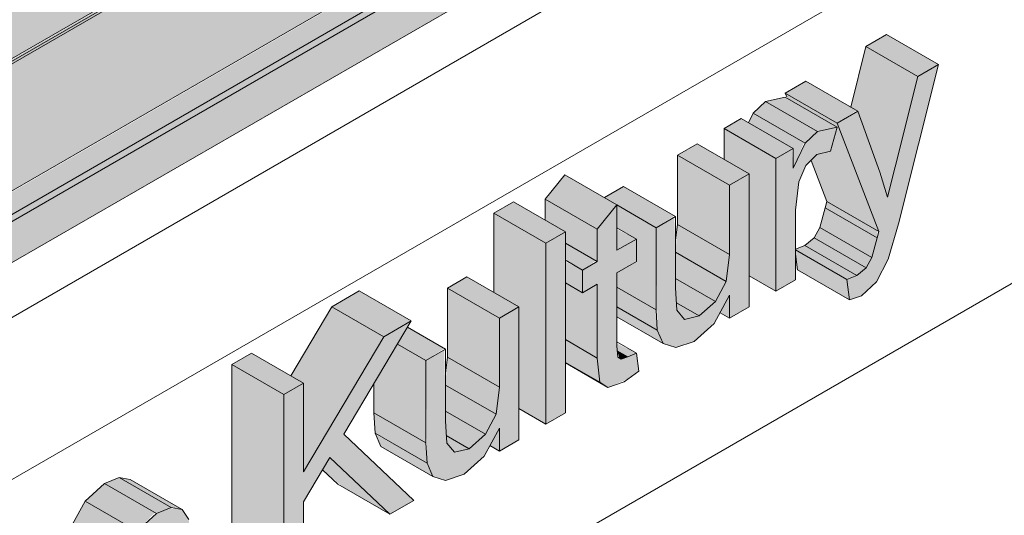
# Model space of a CAD drawing. Header units: centimetres. Extents: x -60196 to -56391, y 260 to 1402.
# Tile 27 of 45: x -57100 to -57033, y 608 to 641. Entities that reach past the tile are written whole.
import ezdxf

# ---------------------------------------------------------------- set-up
doc = ezdxf.new("R2010")
doc.units = ezdxf.units.CM
for name, color, linetype, lineweight in [('A-GENM', 7, 'Continuous', 5), ('A-ROOF', 7, 'Continuous', 5), ('A-ROOF-OTLN', 7, 'Continuous', 5), ('A-ROOF-PATT', 7, 'Continuous', 70), ('A-WALL-PATT', 7, 'Continuous', 70)]:
    doc.layers.add(name, color=color, linetype=linetype, lineweight=lineweight)

msp = doc.modelspace()

# ---------------------------------------------------------------- hatches: boundary and pattern name
at = {"layer": 'A-GENM', "true_color": 0x383e42}
for points in [[(-57038.749, 637.507), (-57037.354, 638.312), (-57040.89, 640.353), (-57042.284, 639.548), (-57040.143, 638.312)], [(-57040.291, 631.366), (-57038.749, 637.507), (-57042.284, 639.548), (-57043.32, 635.424), (-57042.838, 635.146), (-57041.782, 632.226), (-57041.337, 631.969)], [(-57044.243, 634.335), (-57042.924, 635.196), (-57046.373, 637.187), (-57047.778, 636.376), (-57045.58, 635.107)], [(-57041.412, 626.967), (-57044.243, 634.335), (-57047.778, 636.376), (-57047.639, 636.013), (-57044.243, 634.053), (-57044.687, 632.417), (-57045.624, 632.192), (-57046.021, 631.802), (-57044.948, 629.008), (-57041.516, 627.027)], [(-57046.412, 632.977), (-57045.58, 633.755), (-57049.115, 635.796), (-57049.948, 635.018), (-57046.49, 633.022)], [(-57045.58, 633.755), (-57044.243, 634.053), (-57047.778, 636.094), (-57049.115, 635.796), (-57046.412, 634.236)], [(-57047.239, 631.268), (-57046.49, 633.022), (-57049.948, 635.018), (-57050.269, 634.354), (-57047.239, 632.605), (-57047.239, 631.932)], [(-57048.405, 631.932), (-57047.239, 632.605), (-57050.775, 634.646), (-57051.94, 633.973), (-57049.632, 632.641)], [(-57048.405, 622.897), (-57048.405, 631.932), (-57051.94, 633.973), (-57051.94, 631.859), (-57050.236, 630.875), (-57050.236, 623.954), (-57049.632, 623.605)], [(-57051.568, 630.106), (-57050.236, 630.875), (-57053.771, 632.916), (-57055.103, 632.147), (-57051.94, 630.321)], [(-57040.814, 629.292), (-57040.291, 631.366), (-57041.782, 632.226), (-57040.963, 629.777)], [(-57051.568, 625.405), (-57051.568, 630.106), (-57055.103, 632.147), (-57055.103, 627.446), (-57051.784, 625.529)], [(-57055.224, 619.074), (-57053.971, 619.49), (-57052.519, 620.881), (-57051.568, 622.623), (-57051.568, 621.07), (-57050.236, 621.839), (-57050.236, 630.875), (-57051.568, 630.106), (-57051.655, 624.665), (-57051.784, 623.566), (-57052.611, 622.128), (-57053.631, 621.225), (-57054.694, 621.07), (-57055.15, 621.604), (-57055.23, 624.982), (-57055.319, 627.94), (-57056.562, 627.222), (-57056.468, 620.211), (-57056.054, 619.334), (-57055.319, 619.103)], [(-57060.558, 627.111), (-57059.226, 628.784), (-57062.762, 630.825), (-57064.054, 629.129), (-57062.722, 628.36)], [(-57056.562, 627.222), (-57055.319, 628.042), (-57058.766, 630.032), (-57060.056, 629.263), (-57057.894, 627.991)], [(-57064.054, 626.165), (-57062.722, 626.934), (-57066.258, 628.975), (-57067.59, 628.206), (-57064.094, 626.187)], [(-57060.558, 624.915), (-57060.558, 627.111), (-57064.094, 629.152), (-57064.054, 627.703), (-57062.722, 626.934), (-57062.722, 626.165), (-57060.673, 624.982)], [(-57041.516, 626.534), (-57041.516, 627.027), (-57044.948, 629.008), (-57045.052, 628.575), (-57041.881, 626.744)], [(-57064.054, 613.861), (-57064.054, 626.165), (-57067.59, 628.206), (-57067.59, 622.823), (-57065.885, 621.839), (-57065.885, 614.919), (-57065.624, 614.768)], [(-57059.84, 616.358), (-57058.474, 616.928), (-57057.728, 617.469), (-57057.894, 618.7), (-57058.928, 618.27), (-57059.157, 618.429), (-57059.226, 620.247), (-57059.226, 624.146), (-57057.894, 624.982), (-57057.894, 626.453), (-57059.226, 625.684), (-57059.239, 628.768), (-57060.558, 627.111), (-57060.558, 624.915), (-57061.557, 624.338), (-57061.557, 622.801), (-57060.558, 623.377), (-57060.549, 618.27), (-57060.397, 616.706), (-57060.02, 616.47)], [(-57056.562, 621.632), (-57056.562, 627.222), (-57059.226, 628.76), (-57059.226, 627.222), (-57057.894, 626.453), (-57057.894, 624.915), (-57059.226, 624.146), (-57059.226, 623.17)], [(-57041.881, 625.192), (-57041.516, 626.534), (-57045.052, 628.575), (-57045.416, 627.233), (-57042.268, 625.415)], [(-57064.054, 613.861), (-57062.722, 614.63), (-57062.722, 626.934), (-57064.054, 626.165), (-57064.054, 614.768)], [(-57059.226, 625.684), (-57057.894, 626.453), (-57059.226, 627.111)], [(-57051.784, 623.566), (-57051.568, 625.405), (-57055.103, 627.446), (-57055.23, 625.556), (-57051.94, 623.657)], [(-57042.268, 624.495), (-57041.881, 625.192), (-57045.416, 627.233), (-57045.804, 626.536), (-57042.9, 624.86)], [(-57061.557, 624.338), (-57060.673, 624.982), (-57062.722, 626.165), (-57062.671, 624.982), (-57062.556, 624.915)], [(-57042.9, 623.96), (-57042.268, 624.495), (-57045.804, 626.536), (-57046.436, 626.001), (-57043.41, 624.254)], [(-57052.519, 622.21), (-57051.784, 623.566), (-57055.23, 625.556), (-57055.23, 623.775), (-57053.631, 622.852)], [(-57043.577, 623.705), (-57042.9, 623.96), (-57046.436, 626.001), (-57047.073, 625.723), (-57044.019, 623.96)], [(-57043.41, 622.32), (-57043.577, 623.705), (-57047.073, 625.723), (-57047.02, 624.982), (-57046.946, 624.361)], [(-57061.557, 622.801), (-57061.557, 624.338), (-57062.722, 624.915), (-57062.722, 623.473)], [(-57067.217, 621.07), (-57065.885, 621.839), (-57069.421, 623.881), (-57070.753, 623.112), (-57067.59, 621.285)], [(-57060.558, 618.358), (-57060.558, 623.377), (-57061.557, 622.801), (-57062.722, 623.473), (-57062.722, 619.608), (-57061.557, 618.935)], [(-57053.631, 621.225), (-57052.519, 622.21), (-57055.23, 623.775), (-57055.15, 622.102), (-57054.623, 621.798)], [(-57075.073, 619.803), (-57073.211, 620.878), (-57076.746, 622.919), (-57078.609, 621.844), (-57075.747, 620.192)], [(-57067.217, 616.37), (-57067.217, 621.07), (-57070.753, 623.112), (-57070.753, 618.411), (-57067.433, 616.494)], [(-57056.484, 620.247), (-57056.562, 621.632), (-57059.226, 623.17), (-57059.226, 621.83), (-57056.562, 620.292)], [(-57051.568, 621.07), (-57051.568, 622.623), (-57052.212, 621.442), (-57051.784, 621.195)], [(-57080.536, 610.626), (-57075.073, 619.803), (-57078.609, 621.844), (-57081.403, 617.15), (-57080.536, 616.649), (-57080.536, 615.88)], [(-57070.874, 610.038), (-57069.621, 610.455), (-57068.168, 611.846), (-57067.217, 613.588), (-57067.217, 612.035), (-57065.885, 612.804), (-57065.885, 621.839), (-57067.217, 621.07), (-57067.304, 615.629), (-57067.433, 614.531), (-57068.26, 613.093), (-57069.28, 612.19), (-57070.344, 612.035), (-57070.799, 612.568), (-57070.88, 615.216), (-57070.969, 618.904), (-57072.212, 618.187), (-57072.134, 611.212), (-57071.704, 610.298)], [(-57056.088, 619.344), (-57056.562, 620.292), (-57059.226, 621.83), (-57059.226, 621.156), (-57056.468, 619.564)], [(-57054.623, 620.987), (-57053.631, 621.225), (-57055.177, 622.118), (-57055.103, 621.549), (-57054.694, 621.07)], [(-57081.868, 603.577), (-57080.536, 604.346), (-57080.536, 608.575), (-57078.741, 611.588), (-57074.673, 607.731), (-57073.044, 608.671), (-57077.797, 613.172), (-57073.211, 620.878), (-57075.073, 619.803), (-57080.536, 610.626), (-57080.536, 616.649), (-57081.868, 615.88), (-57081.868, 604.554)], [(-57072.212, 618.187), (-57070.969, 619.007), (-57073.466, 620.449), (-57074.147, 619.304), (-57072.329, 618.254)], [(-57060.397, 616.706), (-57060.558, 618.358), (-57062.722, 619.608), (-57062.722, 618.049), (-57060.558, 616.799)], [(-57072.212, 612.597), (-57072.212, 618.187), (-57074.147, 619.304), (-57075.747, 616.616), (-57075.747, 614.638), (-57073.044, 613.077)], [(-57058.474, 618.429), (-57057.894, 618.7), (-57059.226, 619.344), (-57059.156, 618.822), (-57058.928, 618.691)], [(-57058.928, 618.27), (-57058.474, 618.429), (-57059.196, 618.845), (-57059.062, 618.358)], [(-57081.868, 615.88), (-57080.536, 616.649), (-57084.072, 618.69), (-57085.404, 617.921), (-57082.085, 616.005)], [(-57067.433, 614.531), (-57067.217, 616.37), (-57070.753, 618.411), (-57070.88, 616.521), (-57067.59, 614.622)], [(-57081.868, 603.577), (-57081.868, 615.88), (-57085.404, 617.921), (-57085.404, 605.618), (-57083.561, 604.554)], [(-57059.84, 616.358), (-57062.722, 618.049), (-57062.722, 618.022), (-57060.02, 616.461)], [(-57068.168, 613.174), (-57067.433, 614.531), (-57070.88, 616.521), (-57070.88, 614.74), (-57069.28, 613.816)], [(-57072.134, 611.212), (-57072.212, 612.597), (-57075.747, 614.638), (-57075.669, 613.253), (-57072.212, 611.257)], [(-57069.28, 612.19), (-57068.168, 613.174), (-57070.88, 614.74), (-57070.799, 613.067), (-57070.14, 612.686)], [(-57067.217, 612.035), (-57067.217, 613.588), (-57067.862, 612.407), (-57067.433, 612.16)], [(-57071.737, 610.309), (-57072.212, 611.257), (-57075.634, 613.172), (-57075.273, 612.35), (-57072.134, 610.538)], [(-57070.273, 611.952), (-57069.28, 612.19), (-57070.827, 613.083), (-57070.753, 612.514), (-57070.344, 612.035)], [(-57074.673, 607.731), (-57078.741, 611.588), (-57079.24, 610.75), (-57077.797, 609.535), (-57076.976, 609.061)], [(-57090.546, 607.794), (-57089.545, 608.186), (-57093.08, 610.227), (-57094.082, 609.835), (-57090.648, 607.853)], [(-57088.804, 608.056), (-57092.34, 610.097), (-57093.062, 610.217), (-57089.526, 608.183)], [(-57091.858, 606.589), (-57090.648, 607.853), (-57094.082, 609.835), (-57095.394, 608.631), (-57092.101, 606.729)], [(-57098.516, 593.965), (-57097.185, 594.734), (-57097.185, 599.29), (-57096.982, 601.243), (-57096.269, 602.641), (-57095.34, 603.488), (-57094.736, 603.713), (-57094.33, 603.576), (-57094.021, 602.264), (-57094.021, 596.56), (-57092.689, 597.329), (-57092.689, 602.429), (-57092.559, 603.677), (-57092.168, 604.704), (-57091.31, 605.718), (-57090.648, 606.131), (-57090.097, 606.275), (-57089.65, 605.901), (-57089.526, 604.554), (-57089.526, 599.155), (-57088.194, 599.924), (-57088.194, 606.118), (-57088.347, 607.376), (-57088.804, 608.056), (-57089.65, 608.145), (-57090.648, 607.7), (-57091.858, 606.589), (-57092.898, 604.649), (-57093.631, 605.543), (-57094.362, 605.495), (-57094.966, 605.242), (-57096.269, 604.029), (-57097.185, 602.282), (-57097.185, 603.769), (-57098.516, 603), (-57098.516, 594.34)], [(-57092.898, 604.649), (-57091.858, 606.589), (-57095.394, 608.631), (-57096.241, 607.049), (-57093.631, 605.543), (-57093.062, 604.849)]]:
    msp.add_hatch(color=250, dxfattribs=at).paths.add_polyline_path(points)
h = msp.add_hatch(color=250, dxfattribs=at)
h.paths.add_polyline_path([(-57043.41, 622.32), (-57042.596, 622.598), (-57041.558, 623.542), (-57040.785, 625.073), (-57040.078, 627.488), (-57037.354, 638.312), (-57038.749, 637.507), (-57040.814, 629.292), (-57042.096, 633.096), (-57042.838, 635.146), (-57044.243, 634.335), (-57041.412, 626.967), (-57041.997, 624.982), (-57042.268, 624.495), (-57042.9, 623.96), (-57043.577, 623.705)])
h.paths.add_polyline_path([(-57048.405, 622.897), (-57047.073, 623.705), (-57047.073, 628.415), (-57046.857, 630.335), (-57046.377, 631.454), (-57045.416, 632.242), (-57044.687, 632.417), (-57044.243, 634.053), (-57045.624, 633.714), (-57046.446, 632.908), (-57047.239, 631.268), (-57047.315, 632.561), (-57048.405, 631.932), (-57048.405, 624.982)])
at = {"layer": 'A-ROOF-OTLN', "true_color": 0x383e42}
h = msp.add_hatch(color=250, dxfattribs=at)
h.paths.add_polyline_path([(-57248.095, 553.085), (-56470.733, 1001.95), (-56470.79, 1002.03), (-57248.24, 553.169)])
h.paths.add_polyline_path([(-56469.699, 1002.492), (-56464.703, 1005.377), (-56464.959, 1005.396), (-56469.825, 1002.587)])
h.paths.add_polyline_path([(-56462.892, 1006.423), (-56446.213, 1016.052), (-56446.358, 1016.136), (-56463.056, 1006.495)])
h = msp.add_hatch(color=250, dxfattribs=at)
h.paths.add_polyline_path([(-57242.998, 545.642), (-57242.253, 546.014), (-57241.752, 546.707), (-57241.569, 547.167), (-57241.438, 548.017), (-57241.312, 548.072), (-57241.105, 548.256), (-57241.105, 548.373), (-57241.105, 548.481), (-57227.074, 556.582), (-57227.367, 556.849), (-57227.825, 557.781), (-57227.987, 559.01), (-57227.987, 561.167), (-57227.787, 561.956), (-57227.144, 562.741), (-57226.381, 563.271), (-57225.186, 563.739), (-57223.982, 563.979), (-57222.982, 564.054), (-57220.985, 563.787), (-57220.123, 563.506), (-57219.343, 563.127), (-57218.615, 562.553), (-57217.987, 561.828), (-56467.812, 994.942), (-56468.576, 995.245), (-56469.438, 995.938), (-56470.233, 997.318), (-56470.633, 999.001), (-56470.749, 1000.138), (-56470.733, 1001.896), (-57248.095, 553.085), (-57248.24, 551.861), (-57248.075, 550.65), (-57247.875, 549.95), (-57247.484, 549.017), (-57246.842, 547.961), (-57246.055, 547.026), (-57245.404, 546.433), (-57244.536, 545.906), (-57243.688, 545.646)])
h.paths.add_polyline_path([(-57223.821, 558.46), (-57220.312, 560.486), (-57222.987, 561.666), (-57223.277, 561.729), (-57224.461, 562.147), (-57224.858, 562.184), (-57225.387, 562.351), (-57226.381, 562.13), (-57227.193, 561.202), (-57227.544, 560.34), (-57226.904, 559.602), (-57226.197, 559.126), (-57224.969, 558.667), (-57224.229, 558.491)])
h.paths.add_polyline_path([(-56460.903, 998.931), (-56443.256, 1009.235), (-56443.522, 1009.4), (-56444.692, 1010.591), (-56445.232, 1011.352), (-56445.647, 1012.062), (-56446.213, 1013.702), (-56446.33, 1014.205), (-56446.33, 1015.432), (-56446.33, 1015.985), (-56462.795, 1006.38), (-56462.196, 1006.062), (-56461.478, 1005.46), (-56461.066, 1004.866), (-56460.903, 1004.149), (-56460.903, 999.365)])
h.paths.add_polyline_path([(-56465.903, 1001.378), (-56463.965, 1001.639), (-56464.661, 1002.933), (-56464.912, 1003.501), (-56464.982, 1004.471), (-56464.703, 1005.377), (-56469.699, 1002.492), (-56469.074, 1002.091), (-56467.885, 1001.649), (-56466.436, 1001.418), (-56466.389, 1001.415)])
msp.add_hatch(color=250, dxfattribs=at).paths.add_polyline_path([(-57240.631, 547.15), (-56438.621, 1010.298), (-56438.671, 1010.756), (-56438.969, 1011.193), (-56439.342, 1011.352), (-56439.881, 1011.068), (-57241.105, 548.373), (-57240.733, 548.101), (-57240.504, 547.624), (-57240.553, 547.222)])
h = msp.add_hatch(color=250, dxfattribs=at)
h.paths.add_polyline_path([(-57242.253, 545.739), (-57223.601, 556.508), (-57222.338, 557.711), (-57240.502, 547.343), (-57240.553, 547.42), (-57240.923, 547.32), (-57240.887, 547.396), (-57240.504, 547.624), (-57240.762, 548.132), (-57240.935, 548.185), (-57241.332, 547.956), (-57241.462, 546.966), (-57241.936, 546.074), (-57242.086, 545.916)])
h.paths.add_polyline_path([(-57220.249, 558.917), (-57219.451, 559.314), (-57219.887, 559.126)])
h.paths.add_polyline_path([(-57217.987, 559.749), (-56440.218, 1008.868), (-56439.87, 1009.235), (-56439.87, 1009.469), (-57218.072, 560.174), (-57217.987, 559.916)])
at = {"layer": 'A-ROOF-PATT', "true_color": 0xc7ae96}
h = msp.add_hatch(color=253, dxfattribs=at)
h.paths.add_polyline_path([(-57248.403, 539.383), (-57227.987, 551.252), (-57227.987, 553.976), (-57242.912, 545.467), (-57243.749, 545.487), (-57244.869, 545.945), (-57245.728, 546.564), (-57246.352, 547.167), (-57247.239, 548.379), (-57247.875, 549.645), (-57248.24, 550.82), (-57248.341, 551.241), (-57248.397, 552.274), (-57248.24, 553.169), (-56470.793, 1002.028), (-56470.793, 1002.216), (-57248.403, 553.169), (-57248.403, 543.27)])
h.paths.add_polyline_path([(-57217.987, 556.943), (-56470.793, 988.336), (-56470.793, 991.142), (-57217.987, 559.724), (-57217.987, 558.591)])
h.paths.add_polyline_path([(-56460.903, 994.046), (-56446.521, 1002.349), (-56446.521, 1005.155), (-56460.903, 996.852)])
h.paths.add_polyline_path([(-56469.825, 1002.587), (-56465.247, 1005.23), (-56465.247, 1005.418), (-56469.967, 1002.693)])
h.paths.add_polyline_path([(-56463.056, 1006.495), (-56446.521, 1016.136), (-56446.521, 1016.23), (-56463.177, 1006.549)])
h = msp.add_hatch(color=253, dxfattribs=at)
h.paths.add_polyline_path([(-57248.403, 553.263), (-56470.793, 1002.216), (-56470.903, 1002.896), (-56470.833, 1004.458), (-56470.703, 1004.938), (-56470.06, 1005.723), (-56469.297, 1006.253), (-56468.299, 1006.674), (-56467.145, 1006.941), (-56465.899, 1007.036), (-56463.901, 1006.768), (-56463.115, 1006.649), (-56446.521, 1016.23), (-56453.755, 1016.136), (-57248.403, 557.345), (-57248.403, 553.484)])
h.paths.add_polyline_path([(-56469.967, 1002.693), (-56465.247, 1005.418), (-56465.903, 1005.468), (-56467.145, 1005.374), (-56468.823, 1004.866), (-56469.297, 1004.656), (-56470.233, 1003.841), (-56470.518, 1003.402), (-56469.983, 1002.706)])
at = {"layer": 'A-ROOF-PATT'}
h = msp.add_hatch(dxfattribs=at)
h.set_pattern_fill('FP_20', color=256, style=0, pattern_type=2)
h.set_pattern_definition([(30, (-63591.728, 2649.193), (-8e-05, 25.924136), [])])
h.paths.add_polyline_path([(-57248.403, 535.661), (-57227.987, 547.448), (-57227.987, 551.17), (-57248.403, 539.383)])
h.paths.add_polyline_path([(-57217.987, 553.222), (-56470.903, 984.551), (-56470.903, 988.272), (-57217.987, 556.943), (-57217.987, 553.484)])
h.paths.add_polyline_path([(-56460.903, 990.324), (-56453.592, 994.545), (-56453.592, 998.267), (-56460.903, 994.046), (-56460.903, 992.682)])
at = {"layer": 'A-WALL-PATT', "lineweight": 5}
h = msp.add_hatch(dxfattribs=at)
h.set_pattern_fill('FP_15', color=256, style=0, pattern_type=2)
h.set_pattern_definition([(30, (-63609.154, 2659.255), (-8e-05, 25.924136), [])])
h.paths.add_polyline_path([(-57265.807, 327.101), (-57248.704, 336.975), (-57248.704, 517.729), (-57248.534, 518.745), (-57247.861, 519.753), (-57246.633, 520.616), (-57227.987, 531.455), (-57227.987, 547.448), (-57248.403, 535.661), (-57253.985, 542.606), (-57255.159, 543.283), (-57265.807, 556.529), (-57265.807, 338.992)])
h.paths.add_polyline_path([(-57238.704, 342.749), (-57021.254, 468.294), (-57021.254, 666.805), (-57217.987, 553.222), (-57217.987, 527.298), (-57218.187, 526.231), (-57218.83, 525.275), (-57219.593, 524.68), (-57238.704, 513.579), (-57238.704, 359.42)])
h.paths.add_polyline_path([(-57200.995, 534.798), (-57204.531, 536.84), (-57207.437, 547.465), (-57206.063, 548.258), (-57202.528, 546.217), (-57202.387, 545.626), (-57201.188, 551.073), (-57199.209, 552.216), (-57195.673, 550.175), (-57195.401, 549.257), (-57194.326, 555.035), (-57192.952, 555.828), (-57191.787, 555.155), (-57191.787, 556.501), (-57190.455, 557.27), (-57187.201, 555.391), (-57186.738, 556.026), (-57185.245, 557.202), (-57183.798, 557.724), (-57182.642, 557.452), (-57180.3, 556.1), (-57180.3, 559.865), (-57178.968, 560.634), (-57177.21, 559.619), (-57177.178, 559.793), (-57180.3, 561.595), (-57180.3, 563.133), (-57178.968, 563.902), (-57175.958, 562.164), (-57175.432, 562.701), (-57174.22, 563.53), (-57172.679, 564.061), (-57171.48, 563.698), (-57169.478, 562.543), (-57169.478, 569.381), (-57168.146, 570.15), (-57165.239, 568.471), (-57165.16, 568.606), (-57163.318, 569.669), (-57161.986, 568.9), (-57161.986, 570.438), (-57160.654, 571.207), (-57158.708, 570.127), (-57158.66, 570.248), (-57161.986, 572.168), (-57161.986, 573.706), (-57160.654, 574.475), (-57157.4, 572.596), (-57156.937, 573.231), (-57155.444, 574.407), (-57153.997, 574.93), (-57152.841, 574.657), (-57149.306, 572.616), (-57148.548, 571.547), (-57148.337, 569.238), (-57149.627, 568.445), (-57148.337, 567.7), (-57148.807, 566.292), (-57149.643, 564.916), (-57150.846, 563.698), (-57152.172, 562.861), (-57153.523, 562.415), (-57154.598, 562.612), (-57157.119, 564.067), (-57157.119, 560.13), (-57158.451, 559.361), (-57161.624, 561.087), (-57159.616, 558.689), (-57161.172, 557.791), (-57164.513, 559.6), (-57164.611, 559.434), (-57164.714, 555.746), (-57165.943, 555.036), (-57167.653, 555.964), (-57167.934, 555.036), (-57168.948, 553.484), (-57170.591, 552.16), (-57171.985, 551.565), (-57172.914, 551.546), (-57175.432, 553), (-57175.527, 547.607), (-57175.809, 546.537), (-57176.447, 545.531), (-57177.55, 544.709), (-57178.442, 544.353), (-57181.364, 545.978), (-57181.977, 545.653), (-57183.323, 545.21), (-57184.399, 545.406), (-57186.92, 546.861), (-57186.92, 542.925), (-57188.252, 542.156), (-57191.452, 544.004), (-57192.325, 539.804), (-57193.748, 538.983), (-57197.284, 541.024), (-57197.837, 542.762), (-57199.388, 535.727), (-57200.842, 534.887)])
h.paths.add_polyline_path([(-57151.825, 548.248), (-57155.361, 550.289), (-57157.741, 557.95), (-57156.357, 558.749), (-57153.794, 557.27), (-57153.199, 560.572), (-57151.612, 561.489), (-57149.196, 560.094), (-57148.475, 563.3), (-57147.086, 564.102), (-57143.55, 562.061), (-57145.949, 551.641), (-57147.559, 550.711), (-57149.723, 551.96), (-57150.197, 549.188), (-57151.471, 548.452)])
h.paths.add_polyline_path([(-57188.523, 552.886), (-57188.461, 553.042), (-57189.453, 553.615), (-57189.417, 553.402), (-57188.584, 552.921)])
h.paths.add_polyline_path([(-57175.03, 555.476), (-57174.108, 555.75), (-57173.767, 556.185), (-57175.432, 557.082), (-57175.432, 555.709)])
h.paths.add_polyline_path([(-57138.306, 556.053), (-57141.842, 558.094), (-57141.891, 570.527), (-57145.426, 572.568), (-57146.112, 573.524), (-57146.53, 574.87), (-57146.67, 576.491), (-57146.512, 578.376), (-57146.039, 580.198), (-57145.275, 581.894), (-57144.245, 583.401), (-57143.024, 584.661), (-57141.686, 585.619), (-57140.225, 586.222), (-57139.018, 586.201), (-57135.421, 584.181), (-57135.149, 584.869), (-57133.962, 586.496), (-57132.469, 587.672), (-57131.023, 588.194), (-57129.867, 587.922), (-57127.524, 586.57), (-57127.524, 590.335), (-57126.192, 591.104), (-57125.625, 590.776), (-57125.174, 591.52), (-57123.783, 592.687), (-57122.526, 593.12), (-57121.39, 592.687), (-57119.2, 591.422), (-57119.2, 592.449), (-57120.199, 593.12), (-57120.199, 594.564), (-57119.2, 595.141), (-57119.2, 597.336), (-57117.868, 599.01), (-57115.183, 597.46), (-57114.039, 598.12), (-57113.533, 597.829), (-57113.212, 598.493), (-57112.379, 599.271), (-57111.042, 599.568), (-57110.21, 599.088), (-57110.21, 600.331), (-57108.878, 601.1), (-57105.342, 599.059), (-57105.241, 598.29), (-57105.215, 599.059), (-57105.215, 603.215), (-57103.883, 603.984), (-57102.052, 603), (-57102.052, 605.041), (-57100.72, 605.81), (-57100.122, 605.465), (-57099.804, 606.07), (-57098.501, 607.283), (-57097.76, 607.594), (-57097.167, 607.584), (-57096.241, 607.049), (-57095.394, 608.631), (-57094.082, 609.835), (-57093.062, 610.224), (-57092.34, 610.097), (-57088.728, 607.942), (-57088.347, 607.376), (-57088.194, 605.901), (-57088.194, 599.924), (-57089.526, 599.155), (-57092.689, 600.981), (-57092.689, 597.329), (-57094.021, 596.56), (-57097.185, 598.386), (-57097.185, 594.734), (-57098.516, 593.965), (-57100.348, 595.022), (-57100.348, 592.907), (-57101.68, 592.138), (-57102.324, 592.51), (-57102.723, 591.78), (-57104.32, 590.48), (-57105.336, 590.142), (-57106.596, 590.641), (-57109.735, 592.453), (-57110.145, 593.595), (-57110.337, 591.315), (-57110.367, 587.123), (-57111.542, 586.354), (-57109.657, 585.266), (-57109.338, 585.646), (-57108.691, 586.325), (-57107.749, 587.005), (-57106.596, 587.466), (-57105.724, 587.424), (-57103.088, 585.915), (-57104.216, 588.853), (-57102.812, 589.664), (-57099.758, 587.901), (-57098.722, 592.025), (-57097.328, 592.83), (-57093.792, 590.788), (-57097.224, 577.549), (-57097.996, 576.019), (-57099.034, 575.074), (-57099.848, 574.797), (-57102.984, 576.51), (-57103.377, 576.181), (-57104.32, 575.51), (-57105.612, 575.039), (-57106.752, 575.325), (-57109.338, 576.818), (-57109.338, 572.778), (-57110.67, 572.009), (-57112.501, 573.066), (-57112.501, 570.952), (-57113.833, 570.183), (-57117.369, 572.224), (-57117.39, 573.912), (-57117.496, 572.862), (-57117.496, 568.068), (-57118.828, 567.299), (-57120.746, 568.287), (-57121.59, 566.486), (-57122.363, 565.442), (-57122.906, 564.879), (-57123.679, 564.316), (-57124.828, 564.059), (-57125.653, 564.459), (-57125.653, 559.898), (-57126.985, 559.129), (-57129.982, 560.859), (-57130.315, 560.667), (-57131.647, 561.436), (-57131.664, 559.888), (-57136.974, 556.822)])
h.paths.add_polyline_path([(-57169.478, 559.028), (-57169.478, 559.961), (-57169.909, 560.21), (-57170.883, 559.839), (-57169.607, 559.102)])
h.paths.add_polyline_path([(-57161.986, 561.519), (-57162.098, 563.698), (-57162.805, 562.497)])
h.paths.add_polyline_path([(-57136.974, 562.443), (-57135.182, 563.477), (-57133.85, 562.708), (-57133.85, 571.743), (-57132.519, 572.512), (-57130.521, 571.432), (-57130.521, 571.551), (-57133.85, 573.474), (-57133.811, 575.034), (-57132.519, 575.78), (-57129.688, 574.146), (-57129.189, 574.435), (-57128.595, 574.092), (-57128.268, 574.734), (-57127.025, 575.877), (-57126.124, 576.248), (-57125.32, 576.248), (-57122.363, 574.564), (-57122.363, 578.376), (-57121.031, 579.145), (-57120.464, 578.817), (-57120.013, 579.561), (-57118.622, 580.728), (-57117.365, 581.161), (-57116.229, 580.728), (-57114.205, 579.559), (-57114.205, 583.086), (-57112.873, 583.855), (-57110.864, 582.774), (-57110.842, 582.874), (-57114.262, 584.78), (-57114.946, 584.542), (-57117.662, 586.07), (-57117.662, 582.911), (-57118.994, 582.142), (-57122.53, 584.183), (-57122.53, 586.081), (-57122.657, 584.126), (-57122.657, 580.027), (-57123.989, 579.258), (-57125.618, 580.199), (-57126.007, 579.258), (-57126.668, 578.181), (-57127.598, 577.159), (-57129.189, 576.128), (-57130.548, 575.68), (-57131.664, 575.899), (-57133.918, 577.192), (-57134.635, 575.011), (-57135.39, 573.551), (-57136.974, 571.78), (-57138.306, 570.816), (-57139.178, 570.398), (-57136.974, 569.125), (-57136.974, 563.477)])
h.paths.add_polyline_path([(-57141.746, 574.452), (-57140.71, 575.239), (-57139.809, 576.316), (-57139.109, 577.667), (-57138.679, 579.233), (-57137.347, 579.605), (-57135.749, 578.703), (-57135.937, 579.019), (-57136.181, 580.744), (-57136.181, 581.699), (-57137.351, 582.374), (-57138.5, 581.795), (-57139.488, 581.028), (-57140.464, 579.853), (-57140.999, 578.967), (-57141.463, 577.703), (-57141.801, 575.208)])
h.paths.add_polyline_path([(-57101.518, 580.951), (-57101.386, 581.485), (-57102.047, 583.206), (-57102.512, 582.871), (-57103.682, 583.546), (-57104.32, 583.339), (-57105.155, 582.616), (-57105.155, 582.439), (-57104.549, 582.701), (-57101.693, 581.052)])
h.paths.add_polyline_path([(-57113.143, 586.967), (-57113.001, 587.14), (-57114.332, 587.909), (-57114.332, 587.654), (-57113.412, 587.123)])
h.paths.add_polyline_path([(-57081.868, 603.577), (-57085.404, 605.618), (-57085.404, 617.921), (-57084.072, 618.69), (-57081.403, 617.15), (-57078.609, 621.844), (-57076.746, 622.919), (-57073.211, 620.878), (-57073.466, 620.449), (-57070.88, 618.956), (-57070.779, 618.187), (-57070.753, 618.956), (-57070.753, 623.112), (-57069.421, 623.881), (-57067.59, 622.823), (-57067.59, 628.206), (-57066.258, 628.975), (-57064.094, 627.725), (-57064.054, 629.202), (-57062.762, 630.825), (-57060.077, 629.275), (-57058.766, 630.032), (-57055.23, 627.991), (-57055.13, 627.222), (-57055.103, 627.991), (-57055.103, 632.147), (-57053.771, 632.916), (-57051.94, 631.932), (-57051.94, 633.973), (-57050.775, 634.646), (-57050.269, 634.354), (-57049.948, 635.018), (-57049.115, 635.796), (-57047.67, 636.094), (-57047.778, 636.376), (-57046.373, 637.187), (-57043.32, 635.424), (-57042.284, 639.548), (-57040.89, 640.353), (-57037.354, 638.312), (-57040.785, 625.073), (-57041.558, 623.542), (-57042.596, 622.598), (-57043.41, 622.32), (-57046.946, 624.361), (-57047.073, 624.982), (-57047.112, 623.643), (-57048.405, 622.897), (-57050.236, 623.954), (-57050.236, 621.839), (-57051.568, 621.07), (-57052.212, 621.442), (-57052.611, 620.712), (-57053.971, 619.49), (-57055.319, 619.103), (-57056.484, 619.573), (-57059.226, 621.156), (-57059.226, 619.469), (-57057.894, 618.7), (-57057.728, 617.469), (-57058.928, 616.675), (-57059.84, 616.358), (-57062.722, 617.99), (-57062.722, 614.63), (-57064.054, 613.861), (-57065.885, 614.919), (-57065.885, 612.804), (-57067.217, 612.035), (-57067.862, 612.407), (-57068.26, 611.677), (-57069.621, 610.455), (-57070.874, 610.038), (-57072.134, 610.538), (-57075.273, 612.35), (-57075.669, 613.253), (-57075.747, 616.616), (-57077.797, 613.172), (-57073.044, 608.671), (-57074.673, 607.731), (-57078.208, 609.772), (-57079.24, 610.75), (-57080.536, 608.575), (-57080.536, 604.346)])
h.paths.add_polyline_path([(-57047.073, 625.761), (-57046.436, 626.001), (-57045.804, 626.536), (-57045.416, 627.233), (-57044.948, 629.008), (-57046.021, 631.802), (-57046.457, 631.268), (-57046.857, 630.335), (-57047.073, 628.415), (-57047.073, 626.001)])

# ---------------------------------------------------------------- linework, layer by layer
at = {"layer": 'A-GENM'}
for p, q in [((-57042.284, 639.548), (-57040.89, 640.353)), ((-57040.89, 640.353), (-57037.354, 638.312)), ((-57043.32, 635.424), (-57042.284, 639.548)), ((-57042.284, 639.548), (-57038.749, 637.507)), ((-57040.078, 627.488), (-57037.354, 638.312)), ((-57037.354, 638.312), (-57038.749, 637.507)), ((-57047.778, 636.376), (-57046.373, 637.187)), ((-57046.373, 637.187), (-57042.838, 635.146)), ((-57038.749, 637.507), (-57040.291, 631.366)), ((-57047.678, 636.116), (-57047.778, 636.376)), ((-57047.778, 636.376), (-57044.243, 634.335)), ((-57049.948, 635.018), (-57049.115, 635.796)), ((-57049.115, 635.796), (-57047.778, 636.094)), ((-57049.115, 635.796), (-57045.58, 633.755)), ((-57047.778, 636.094), (-57044.243, 634.053)), ((-57050.269, 634.354), (-57049.948, 635.018)), ((-57049.948, 635.018), (-57046.412, 632.977)), ((-57042.838, 635.146), (-57044.243, 634.335)), ((-57041.337, 630.996), (-57042.838, 635.146)), ((-57051.94, 633.973), (-57050.775, 634.646)), ((-57050.775, 634.646), (-57047.239, 632.605)), ((-57044.243, 634.335), (-57041.412, 626.967)), ((-57051.94, 631.859), (-57051.94, 633.973)), ((-57051.94, 633.973), (-57048.405, 631.932)), ((-57045.58, 633.755), (-57046.412, 632.977)), ((-57044.243, 634.053), (-57045.58, 633.755)), ((-57044.687, 632.417), (-57044.243, 634.053)), ((-57055.103, 632.147), (-57053.771, 632.916)), ((-57053.771, 632.916), (-57050.236, 630.875)), ((-57046.412, 632.977), (-57047.239, 631.268)), ((-57047.239, 632.605), (-57048.405, 631.932)), ((-57047.239, 631.268), (-57047.239, 632.605)), ((-57046.377, 631.454), (-57045.624, 632.192)), ((-57045.624, 632.192), (-57044.687, 632.417)), ((-57055.103, 627.446), (-57055.103, 632.147)), ((-57055.103, 632.147), (-57051.568, 630.106)), ((-57048.405, 631.932), (-57048.405, 622.897)), ((-57044.948, 629.008), (-57046.021, 631.802)), ((-57050.236, 630.875), (-57051.568, 630.106)), ((-57050.236, 621.839), (-57050.236, 630.875)), ((-57046.857, 630.335), (-57046.377, 631.454)), ((-57040.814, 629.292), (-57041.337, 630.996)), ((-57040.291, 631.366), (-57040.814, 629.292)), ((-57064.094, 629.152), (-57062.762, 630.825)), ((-57062.762, 630.825), (-57059.226, 628.784)), ((-57047.073, 628.415), (-57046.857, 630.335)), ((-57060.077, 629.275), (-57058.766, 630.032)), ((-57058.766, 630.032), (-57055.23, 627.991)), ((-57051.568, 630.106), (-57051.568, 625.405)), ((-57067.59, 628.206), (-57066.258, 628.975)), ((-57066.258, 628.975), (-57062.722, 626.934)), ((-57064.094, 627.725), (-57064.094, 629.152)), ((-57064.094, 629.152), (-57060.558, 627.111)), ((-57045.052, 628.575), (-57044.948, 629.008)), ((-57044.948, 629.008), (-57041.412, 626.967)), ((-57067.59, 622.823), (-57067.59, 628.206)), ((-57067.59, 628.206), (-57064.054, 626.165)), ((-57059.226, 628.784), (-57060.558, 627.111)), ((-57059.239, 628.768), (-57056.562, 627.222)), ((-57059.226, 625.684), (-57059.226, 628.784)), ((-57047.073, 623.666), (-57047.073, 628.415)), ((-57045.416, 627.233), (-57045.052, 628.575)), ((-57045.052, 628.575), (-57041.516, 626.534)), ((-57055.23, 627.991), (-57056.562, 627.222)), ((-57055.23, 623.125), (-57055.23, 627.991)), ((-57040.785, 625.073), (-57040.078, 627.488)), ((-57062.722, 626.934), (-57064.054, 626.165)), ((-57062.722, 614.63), (-57062.722, 626.934)), ((-57060.558, 627.111), (-57060.558, 624.915)), ((-57059.226, 627.222), (-57057.894, 626.453)), ((-57056.562, 627.222), (-57056.562, 621.632)), ((-57055.23, 626.364), (-57055.103, 627.446)), ((-57055.103, 627.446), (-57051.568, 625.405)), ((-57045.804, 626.536), (-57045.416, 627.233)), ((-57045.416, 627.233), (-57041.881, 625.192)), ((-57041.412, 626.967), (-57041.516, 626.534)), ((-57064.054, 626.165), (-57064.054, 613.861)), ((-57062.722, 626.165), (-57060.558, 624.915)), ((-57057.894, 626.453), (-57059.226, 625.684)), ((-57057.894, 624.915), (-57057.894, 626.453)), ((-57046.436, 626.001), (-57045.804, 626.536)), ((-57045.804, 626.536), (-57042.268, 624.495)), ((-57041.516, 626.534), (-57041.881, 625.192)), ((-57055.23, 625.556), (-57051.784, 623.566)), ((-57047.073, 625.761), (-57046.436, 626.001)), ((-57047.073, 625.723), (-57043.577, 623.705)), ((-57046.436, 626.001), (-57042.9, 623.96)), ((-57062.671, 624.982), (-57061.557, 624.338)), ((-57060.558, 624.915), (-57061.557, 624.338)), ((-57059.226, 624.146), (-57057.894, 624.915)), ((-57051.568, 625.405), (-57051.784, 623.566)), ((-57046.946, 624.361), (-57047.073, 625.419)), ((-57041.881, 625.192), (-57042.268, 624.495)), ((-57041.558, 623.542), (-57040.785, 625.073)), ((-57061.557, 624.338), (-57061.557, 622.801)), ((-57059.226, 619.172), (-57059.226, 624.146)), ((-57043.41, 622.32), (-57046.946, 624.361)), ((-57042.268, 624.495), (-57042.9, 623.96)), ((-57070.753, 623.112), (-57069.421, 623.881)), ((-57069.421, 623.881), (-57065.885, 621.839)), ((-57062.722, 623.473), (-57061.557, 622.801)), ((-57055.23, 623.775), (-57052.519, 622.21)), ((-57051.784, 623.566), (-57052.519, 622.21)), ((-57048.405, 622.897), (-57050.236, 623.954)), ((-57048.405, 622.897), (-57047.073, 623.666)), ((-57042.9, 623.96), (-57043.577, 623.705)), ((-57043.577, 623.705), (-57043.41, 622.32)), ((-57042.596, 622.598), (-57041.558, 623.542)), ((-57078.609, 621.844), (-57076.746, 622.919)), ((-57076.746, 622.919), (-57073.211, 620.878)), ((-57070.753, 618.411), (-57070.753, 623.112)), ((-57070.753, 623.112), (-57067.217, 621.07)), ((-57061.557, 622.801), (-57060.558, 623.377)), ((-57060.558, 623.377), (-57060.558, 618.358)), ((-57059.226, 623.17), (-57056.562, 621.632)), ((-57055.15, 621.604), (-57055.23, 623.125)), ((-57052.519, 622.21), (-57053.631, 621.225)), ((-57052.611, 620.712), (-57051.568, 622.623)), ((-57051.568, 622.623), (-57051.568, 621.07)), ((-57043.41, 622.32), (-57042.596, 622.598)), ((-57081.403, 617.15), (-57078.609, 621.844)), ((-57078.609, 621.844), (-57075.073, 619.803)), ((-57065.885, 621.839), (-57067.217, 621.07)), ((-57065.885, 612.804), (-57065.885, 621.839)), ((-57059.226, 621.83), (-57056.484, 620.247)), ((-57056.562, 621.632), (-57056.484, 620.247)), ((-57055.177, 622.118), (-57053.631, 621.225)), ((-57054.623, 620.987), (-57055.15, 621.604)), ((-57051.568, 621.07), (-57050.236, 621.839)), ((-57077.797, 613.172), (-57073.211, 620.878)), ((-57073.211, 620.878), (-57075.073, 619.803)), ((-57067.217, 621.07), (-57067.217, 616.37)), ((-57059.226, 621.156), (-57056.088, 619.344)), ((-57053.631, 621.225), (-57054.623, 620.987)), ((-57051.568, 621.07), (-57052.212, 621.442)), ((-57073.466, 620.449), (-57070.88, 618.956)), ((-57056.484, 620.247), (-57056.088, 619.344)), ((-57053.971, 619.49), (-57052.611, 620.712)), ((-57075.073, 619.803), (-57080.536, 610.626)), ((-57062.722, 619.608), (-57060.558, 618.358)), ((-57057.894, 618.7), (-57059.226, 619.469)), ((-57055.224, 619.074), (-57053.971, 619.49)), ((-57074.147, 619.304), (-57072.212, 618.187)), ((-57070.88, 618.956), (-57072.212, 618.187)), ((-57070.88, 614.09), (-57070.88, 618.956)), ((-57059.156, 618.42), (-57059.226, 619.172)), ((-57059.196, 618.845), (-57058.474, 618.429)), ((-57056.088, 619.344), (-57055.224, 619.074)), ((-57085.404, 617.921), (-57084.072, 618.69)), ((-57084.072, 618.69), (-57080.536, 616.649)), ((-57072.212, 618.187), (-57072.212, 612.597)), ((-57070.88, 617.328), (-57070.753, 618.411)), ((-57070.753, 618.411), (-57067.217, 616.37)), ((-57060.558, 618.358), (-57060.397, 616.706)), ((-57058.928, 618.27), (-57059.156, 618.42)), ((-57058.474, 618.429), (-57058.928, 618.27)), ((-57057.894, 618.7), (-57058.474, 618.429)), ((-57057.728, 617.469), (-57057.894, 618.7)), ((-57085.404, 605.618), (-57085.404, 617.921)), ((-57085.404, 617.921), (-57081.868, 615.88)), ((-57062.722, 618.049), (-57060.397, 616.706)), ((-57062.722, 618.022), (-57059.84, 616.358)), ((-57058.724, 616.746), (-57057.728, 617.469)), ((-57080.536, 616.649), (-57081.868, 615.88)), ((-57080.536, 610.626), (-57080.536, 616.649)), ((-57075.747, 614.638), (-57075.747, 616.616)), ((-57070.88, 616.521), (-57067.433, 614.531)), ((-57067.217, 616.37), (-57067.433, 614.531)), ((-57060.397, 616.706), (-57059.84, 616.358)), ((-57059.84, 616.358), (-57058.724, 616.746)), ((-57081.868, 615.88), (-57081.868, 603.577)), ((-57064.054, 613.861), (-57065.885, 614.919)), ((-57075.669, 613.253), (-57075.747, 614.638)), ((-57075.747, 614.638), (-57072.212, 612.597)), ((-57070.88, 614.74), (-57068.168, 613.174)), ((-57067.433, 614.531), (-57068.168, 613.174)), ((-57064.054, 613.861), (-57062.722, 614.63)), ((-57070.799, 612.568), (-57070.88, 614.09)), ((-57068.26, 611.677), (-57067.217, 613.588)), ((-57067.217, 613.588), (-57067.217, 612.035)), ((-57073.044, 608.671), (-57077.797, 613.172)), ((-57075.273, 612.35), (-57075.669, 613.253)), ((-57075.669, 613.253), (-57072.134, 611.212)), ((-57070.827, 613.083), (-57069.28, 612.19)), ((-57068.168, 613.174), (-57069.28, 612.19)), ((-57067.217, 612.035), (-57065.885, 612.804)), ((-57075.273, 612.35), (-57071.737, 610.309)), ((-57072.212, 612.597), (-57072.134, 611.212)), ((-57070.273, 611.952), (-57070.799, 612.568)), ((-57069.28, 612.19), (-57070.273, 611.952)), ((-57067.217, 612.035), (-57067.862, 612.407)), ((-57080.536, 608.575), (-57078.741, 611.588)), ((-57078.741, 611.588), (-57074.673, 607.731)), ((-57069.621, 610.455), (-57068.26, 611.677)), ((-57078.208, 609.772), (-57079.24, 610.75)), ((-57072.134, 611.212), (-57071.737, 610.309)), ((-57094.082, 609.835), (-57093.08, 610.227)), ((-57093.08, 610.227), (-57092.34, 610.097)), ((-57093.08, 610.227), (-57089.545, 608.186)), ((-57088.804, 608.056), (-57092.34, 610.097)), ((-57071.737, 610.309), (-57070.874, 610.038)), ((-57070.874, 610.038), (-57069.621, 610.455)), ((-57095.394, 608.631), (-57094.082, 609.835)), ((-57094.082, 609.835), (-57090.546, 607.794)), ((-57078.208, 609.772), (-57074.673, 607.731)), ((-57096.241, 607.049), (-57095.394, 608.631)), ((-57095.394, 608.631), (-57091.858, 606.589)), ((-57089.545, 608.186), (-57090.546, 607.794)), ((-57088.804, 608.056), (-57089.545, 608.186)), ((-57080.536, 604.346), (-57080.536, 608.575)), ((-57074.673, 607.731), (-57073.044, 608.671)), ((-57090.546, 607.794), (-57091.858, 606.589)), ((-57088.347, 607.376), (-57088.804, 608.056))]:
    msp.add_line(p, q, dxfattribs=at)
at = {"layer": 'A-ROOF'}
msp.add_line((-56470.903, 984.551), (-57217.987, 553.222), dxfattribs=at)
at = {"layer": 'A-ROOF-OTLN'}
for p, q in [((-56439.444, 1011.32), (-57241.326, 548.353)), ((-57240.631, 547.15), (-56438.749, 1010.117)), ((-57242.367, 545.667), (-56440.485, 1008.634)), ((-56470.885, 1002.163), (-57248.403, 553.263)), ((-56470.79, 1002.03), (-57248.24, 553.169)), ((-56470.705, 1001.912), (-57248.095, 553.085)), ((-56470.885, 988.282), (-57217.987, 556.943))]:
    msp.add_line(p, q, dxfattribs=at)

doc.saveas('drawing.dxf')
